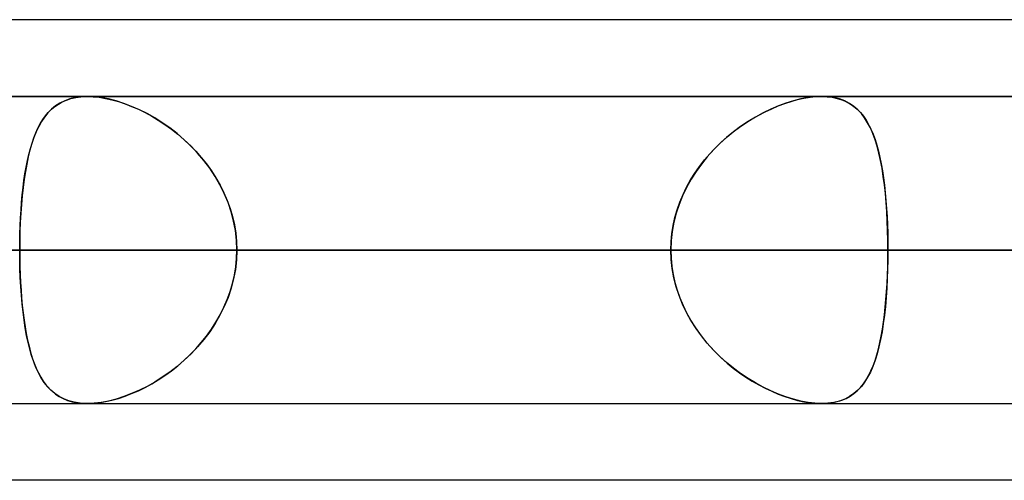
# Model space of a CAD drawing. Header units: millimetres. Extents: x -156 to 156, y -52 to 132.
# Tile 16 of 79: x -66.6 to -63.39, y 62.5 to 64. Entities that reach past the tile are written whole.
import ezdxf

# ---------------------------------------------------------------- set-up
doc = ezdxf.new("R2010")
doc.units = ezdxf.units.MM
doc.layers.add('MAIN-1', color=7, linetype='Continuous')

msp = doc.modelspace()

# ---------------------------------------------------------------- linework, layer by layer
at = {"layer": 'MAIN-1'}
for p, q in [((-39.2091, 64), (-72.3017, 64)), ((-36.0271, 64), (-69.1197, 64)), ((-39.2091, 64), (-69.1197, 64)), ((-36.0271, 64), (-69.1197, 64)), ((-61.633, 63.75), (-84.4, 63.75)), ((-84.4, 63.75), (-61.633, 63.75)), ((-56.1142, 63.75), (-76.6, 63.75)), ((-76.6, 63.75), (-56.1142, 63.75)), ((-50.5947, 63.75), (-68.8, 63.75)), ((-68.8, 63.75), (-50.5947, 63.75)), ((68.6965, 63.75), (-68.6965, 63.75)), ((68.6965, 63.75), (-68.6965, 63.75)), ((-66.4622, 63.7325), (-66.4486, 63.7384)), ((-66.4376, 63.7421), (-66.4543, 63.7361)), ((-66.4486, 63.7384), (-66.434, 63.7432)), ((-66.4195, 63.7465), (-66.4376, 63.7421)), ((-66.434, 63.7432), (-66.4185, 63.7467)), ((-66.4002, 63.7491), (-66.4195, 63.7465)), ((-66.4185, 63.7467), (-66.4021, 63.749)), ((-66.4021, 63.749), (-66.385, 63.75)), ((-66.3798, 63.75), (-66.4002, 63.7491)), ((-66.385, 63.75), (-66.3841, 63.75)), ((-66.3841, 63.75), (-66.3833, 63.75)), ((-66.3833, 63.75), (-66.3824, 63.75)), ((-66.3824, 63.75), (-66.3816, 63.75)), ((-66.3816, 63.75), (-66.3807, 63.75)), ((-66.3807, 63.75), (-66.3798, 63.75)), ((-63.9886, 63.75), (-66.38, 63.75)), ((-63.9886, 63.75), (-66.38, 63.75)), ((-66.358, 63.7491), (-66.3798, 63.75)), ((-66.3798, 63.75), (-66.3612, 63.7493)), ((-66.3612, 63.7493), (-66.3417, 63.7473)), ((-66.3351, 63.7464), (-66.358, 63.7491)), ((-66.3417, 63.7473), (-66.3213, 63.7439)), ((-66.3111, 63.7418), (-66.3351, 63.7464)), ((-66.3213, 63.7439), (-66.3005, 63.7392)), ((-66.2865, 63.7355), (-66.3111, 63.7418)), ((-66.3005, 63.7392), (-66.2792, 63.7333)), ((-64.0872, 63.734), (-64.0664, 63.7397)), ((-64.056, 63.7421), (-64.0801, 63.7361)), ((-64.0664, 63.7397), (-64.0459, 63.7442)), ((-64.0325, 63.7465), (-64.056, 63.7421)), ((-64.0459, 63.7442), (-64.026, 63.7474)), ((-64.0099, 63.7491), (-64.0325, 63.7465)), ((-64.026, 63.7474), (-64.0068, 63.7494)), ((-63.9885, 63.75), (-64.0099, 63.7491)), ((-64.0068, 63.7494), (-63.9885, 63.75)), ((-63.9885, 63.75), (-63.9707, 63.7493)), ((-63.9678, 63.7491), (-63.9885, 63.75)), ((-63.9707, 63.7493), (-63.9537, 63.7473)), ((-63.9482, 63.7464), (-63.9678, 63.7491)), ((-63.9537, 63.7473), (-63.9375, 63.7439)), ((-63.93, 63.7418), (-63.9482, 63.7464)), ((-63.9375, 63.7439), (-63.9224, 63.7392)), ((-63.913, 63.7355), (-63.93, 63.7418)), ((-63.9224, 63.7392), (-63.9084, 63.7333)), ((-66.4969, 63.7086), (-66.5088, 63.6966)), ((-66.5076, 63.6979), (-66.4975, 63.7081)), ((-66.4975, 63.7081), (-66.4866, 63.7173)), ((-66.4839, 63.7193), (-66.4969, 63.7086)), ((-66.4866, 63.7173), (-66.4749, 63.7254)), ((-66.4697, 63.7285), (-66.4839, 63.7193)), ((-66.4749, 63.7254), (-66.4622, 63.7325)), ((-66.4543, 63.7361), (-66.4697, 63.7285)), ((-66.2615, 63.7275), (-66.2865, 63.7355)), ((-66.2792, 63.7333), (-66.2577, 63.7261)), ((-66.2364, 63.7178), (-66.2615, 63.7275)), ((-66.2577, 63.7261), (-66.2361, 63.7177)), ((-66.2111, 63.7067), (-66.2364, 63.7178)), ((-66.2361, 63.7177), (-66.2143, 63.7082)), ((-66.2143, 63.7082), (-66.1926, 63.6976)), ((-66.186, 63.6941), (-66.2111, 63.7067)), ((-64.1542, 63.7086), (-64.179, 63.6966)), ((-64.1721, 63.7), (-64.1509, 63.7101)), ((-64.1293, 63.7193), (-64.1542, 63.7086)), ((-64.1509, 63.7101), (-64.1296, 63.7192)), ((-64.1296, 63.7192), (-64.1083, 63.7272)), ((-64.1045, 63.7285), (-64.1293, 63.7193)), ((-64.1083, 63.7272), (-64.0872, 63.734)), ((-64.0801, 63.7361), (-64.1045, 63.7285)), ((-63.8975, 63.7275), (-63.913, 63.7355)), ((-63.9084, 63.7333), (-63.8953, 63.7261)), ((-63.8834, 63.7178), (-63.8975, 63.7275)), ((-63.8953, 63.7261), (-63.8832, 63.7177)), ((-63.8705, 63.7067), (-63.8834, 63.7178)), ((-63.8832, 63.7177), (-63.8721, 63.7082)), ((-63.8721, 63.7082), (-63.8618, 63.6976)), ((-63.8587, 63.6941), (-63.8705, 63.7067)), ((-66.5338, 63.6613), (-66.5257, 63.6745)), ((-66.5197, 63.6831), (-66.5297, 63.6682)), ((-66.5257, 63.6745), (-66.517, 63.6867)), ((-66.5088, 63.6966), (-66.5197, 63.6831)), ((-66.517, 63.6867), (-66.5076, 63.6979)), ((-66.1926, 63.6976), (-66.1709, 63.6858)), ((-66.1611, 63.68), (-66.186, 63.6941)), ((-66.1709, 63.6858), (-66.1493, 63.6729)), ((-66.1365, 63.6646), (-66.1611, 63.68)), ((-64.2351, 63.6637), (-64.2143, 63.6768)), ((-64.2037, 63.6831), (-64.2281, 63.6682)), ((-64.2143, 63.6768), (-64.1933, 63.6889)), ((-64.179, 63.6966), (-64.2037, 63.6831)), ((-64.1933, 63.6889), (-64.1721, 63.7)), ((-63.8618, 63.6976), (-63.8522, 63.6858)), ((-63.8481, 63.68), (-63.8587, 63.6941)), ((-63.8522, 63.6858), (-63.8434, 63.6729)), ((-63.8384, 63.6646), (-63.8481, 63.68)), ((-66.5482, 63.6318), (-66.5413, 63.647)), ((-66.5387, 63.6521), (-66.547, 63.6347)), ((-66.5413, 63.647), (-66.5338, 63.6613)), ((-66.5297, 63.6682), (-66.5387, 63.6521)), ((-66.1493, 63.6729), (-66.1279, 63.6588)), ((-66.1121, 63.6476), (-66.1365, 63.6646)), ((-66.1279, 63.6588), (-66.1068, 63.6436)), ((-66.0883, 63.6291), (-66.1121, 63.6476)), ((-66.1068, 63.6436), (-66.0861, 63.6273)), ((-64.276, 63.6343), (-64.2557, 63.6495)), ((-64.2521, 63.6521), (-64.2755, 63.6347)), ((-64.2557, 63.6495), (-64.2351, 63.6637)), ((-64.2281, 63.6682), (-64.2521, 63.6521)), ((-63.8434, 63.6729), (-63.8352, 63.6588)), ((-63.8295, 63.6476), (-63.8384, 63.6646)), ((-63.8352, 63.6588), (-63.8277, 63.6436)), ((-63.8214, 63.6291), (-63.8295, 63.6476)), ((-63.8277, 63.6436), (-63.8207, 63.6273)), ((-66.5545, 63.6161), (-66.5613, 63.5963)), ((-66.5606, 63.5983), (-66.5547, 63.6155)), ((-66.5547, 63.6155), (-66.5482, 63.6318)), ((-66.547, 63.6347), (-66.5545, 63.6161)), ((-66.065, 63.6092), (-66.0883, 63.6291)), ((-66.0861, 63.6273), (-66.0658, 63.61)), ((-66.0658, 63.61), (-66.0462, 63.5915)), ((-64.2982, 63.6161), (-64.3201, 63.5963)), ((-64.3153, 63.6008), (-64.2959, 63.618)), ((-64.2755, 63.6347), (-64.2982, 63.6161)), ((-64.2959, 63.618), (-64.276, 63.6343)), ((-63.8141, 63.6092), (-63.8214, 63.6291)), ((-63.8207, 63.6273), (-63.8144, 63.61)), ((-63.8144, 63.61), (-63.8085, 63.5915)), ((-66.5711, 63.561), (-66.5661, 63.5801)), ((-66.5613, 63.5963), (-66.5674, 63.5753)), ((-66.5661, 63.5801), (-66.5606, 63.5983)), ((-66.0426, 63.5879), (-66.065, 63.6092)), ((-66.0462, 63.5915), (-66.0274, 63.5721)), ((-66.0211, 63.5653), (-66.0426, 63.5879)), ((-64.3522, 63.5634), (-64.3341, 63.5826)), ((-64.3201, 63.5963), (-64.3411, 63.5753)), ((-64.3341, 63.5826), (-64.3153, 63.6008)), ((-63.8075, 63.5879), (-63.8141, 63.6092)), ((-63.8085, 63.5915), (-63.8032, 63.5721)), ((-63.8016, 63.5653), (-63.8075, 63.5879)), ((-66.573, 63.5532), (-66.578, 63.53)), ((-66.5757, 63.541), (-66.5711, 63.561)), ((-66.5674, 63.5753), (-66.573, 63.5532)), ((-66.0274, 63.5721), (-66.0094, 63.5517)), ((-66.0008, 63.5412), (-66.0211, 63.5653)), ((-66.0094, 63.5517), (-65.9923, 63.5304)), ((-64.3611, 63.5532), (-64.38, 63.53)), ((-64.3694, 63.5433), (-64.3522, 63.5634)), ((-64.3411, 63.5753), (-64.3611, 63.5532)), ((-63.8032, 63.5721), (-63.7984, 63.5517)), ((-63.7962, 63.5412), (-63.8016, 63.5653)), ((-63.7984, 63.5517), (-63.7941, 63.5304)), ((-66.5836, 63.4985), (-66.5798, 63.5201)), ((-66.578, 63.53), (-66.5824, 63.5057)), ((-66.5798, 63.5201), (-66.5757, 63.541)), ((-65.9818, 63.516), (-66.0008, 63.5412)), ((-65.9923, 63.5304), (-65.9764, 63.5082)), ((-65.9643, 63.4897), (-65.9818, 63.516)), ((-64.401, 63.5006), (-64.3857, 63.5223)), ((-64.38, 63.53), (-64.3975, 63.5057)), ((-64.3857, 63.5223), (-64.3694, 63.5433)), ((-63.7915, 63.516), (-63.7962, 63.5412)), ((-63.7941, 63.5304), (-63.7902, 63.5082)), ((-63.7873, 63.4897), (-63.7915, 63.516)), ((-66.5869, 63.4761), (-66.5836, 63.4985)), ((-66.5824, 63.5057), (-66.5863, 63.4803)), ((-65.9764, 63.5082), (-65.9615, 63.4852)), ((-65.9485, 63.4623), (-65.9643, 63.4897)), ((-65.9615, 63.4852), (-65.9479, 63.4613)), ((-64.4151, 63.478), (-64.401, 63.5006)), ((-64.3975, 63.5057), (-64.4137, 63.4803)), ((-63.7902, 63.5082), (-63.7867, 63.4852)), ((-63.7838, 63.4623), (-63.7873, 63.4897)), ((-63.7867, 63.4852), (-63.7836, 63.4613)), ((-66.5898, 63.454), (-66.5927, 63.4268)), ((-66.5925, 63.4292), (-66.5899, 63.453)), ((-66.5899, 63.453), (-66.5869, 63.4761)), ((-66.5863, 63.4803), (-66.5898, 63.454)), ((-65.9344, 63.434), (-65.9485, 63.4623)), ((-65.9479, 63.4613), (-65.9357, 63.4367)), ((-64.4285, 63.454), (-64.4415, 63.4268)), ((-64.4397, 63.4308), (-64.4281, 63.4548)), ((-64.4137, 63.4803), (-64.4285, 63.454)), ((-64.4281, 63.4548), (-64.4151, 63.478)), ((-63.7807, 63.434), (-63.7838, 63.4623)), ((-63.7836, 63.4613), (-63.781, 63.4367)), ((-66.5927, 63.4268), (-66.5952, 63.3987)), ((-66.5947, 63.4047), (-66.5925, 63.4292)), ((-65.9357, 63.4367), (-65.9248, 63.4113)), ((-65.9222, 63.4047), (-65.9344, 63.434)), ((-64.4415, 63.4268), (-64.4529, 63.3987)), ((-64.4501, 63.4061), (-64.4397, 63.4308)), ((-63.781, 63.4367), (-63.7786, 63.4113)), ((-63.7781, 63.4047), (-63.7807, 63.434)), ((-66.5952, 63.3987), (-66.5973, 63.3699)), ((-66.5966, 63.3797), (-66.5947, 63.4047)), ((-65.9248, 63.4113), (-65.9155, 63.3854)), ((-65.9121, 63.3746), (-65.9222, 63.4047)), ((-65.9155, 63.3854), (-65.9077, 63.3591)), ((-64.4529, 63.3987), (-64.4623, 63.3699)), ((-64.4589, 63.3809), (-64.4501, 63.4061)), ((-63.7786, 63.4113), (-63.7767, 63.3854)), ((-63.776, 63.3746), (-63.7781, 63.4047)), ((-63.7767, 63.3854), (-63.7751, 63.3591)), ((-66.5994, 63.3287), (-66.5982, 63.3544)), ((-66.5973, 63.3699), (-66.5989, 63.3405)), ((-66.5982, 63.3544), (-66.5966, 63.3797)), ((-65.9041, 63.344), (-65.9121, 63.3746)), ((-65.9077, 63.3591), (-65.9016, 63.3323)), ((-64.472, 63.3294), (-64.4663, 63.3553)), ((-64.4623, 63.3699), (-64.4698, 63.3405)), ((-64.4663, 63.3553), (-64.4589, 63.3809)), ((-63.7744, 63.344), (-63.776, 63.3746)), ((-63.7751, 63.3591), (-63.7739, 63.3323)), ((-66.6002, 63.3027), (-66.5994, 63.3287)), ((-66.5989, 63.3405), (-66.6, 63.3106)), ((-65.8983, 63.313), (-65.9041, 63.344)), ((-65.9016, 63.3323), (-65.8972, 63.3052)), ((-64.4762, 63.3032), (-64.472, 63.3294)), ((-64.4698, 63.3405), (-64.4752, 63.3106)), ((-63.7733, 63.313), (-63.7744, 63.344)), ((-63.7739, 63.3323), (-63.773, 63.3052)), ((-66.6, 63.3106), (-66.6007, 63.2804)), ((-66.6007, 63.2765), (-66.6002, 63.3027)), ((-65.8949, 63.2816), (-65.8983, 63.313)), ((-65.8972, 63.3052), (-65.8946, 63.2777)), ((-64.4787, 63.2767), (-64.4762, 63.3032)), ((-64.4752, 63.3106), (-64.4785, 63.2804)), ((-63.7726, 63.2816), (-63.7733, 63.313)), ((-63.773, 63.3052), (-63.7725, 63.2777)), ((-66.6007, 63.2804), (-66.6009, 63.25)), ((-66.6009, 63.25), (-66.6007, 63.2765)), ((-65.8937, 63.25), (-65.8949, 63.2816)), ((-65.8946, 63.2777), (-65.8937, 63.25)), ((-64.4785, 63.2804), (-64.4796, 63.25)), ((-64.4796, 63.25), (-64.4787, 63.2767)), ((-63.7724, 63.25), (-63.7726, 63.2816)), ((-63.7725, 63.2777), (-63.7724, 63.25)), ((-84.9, 63.25), (-62.1172, 63.25)), ((-62.1172, 63.25), (-84.9, 63.25)), ((-61.4096, 63.25), (-83.9, 63.25)), ((-83.9, 63.25), (-61.4096, 63.25)), ((-77.1, 63.25), (-56.598, 63.25)), ((-56.598, 63.25), (-77.1, 63.25)), ((-55.8903, 63.25), (-76.1, 63.25)), ((-76.1, 63.25), (-55.8903, 63.25)), ((-69.3, 63.25), (-51.0779, 63.25)), ((-51.0779, 63.25), (-69.3, 63.25)), ((-64.4796, 63.25), (-69.2885, 63.25)), ((-69.2885, 63.25), (-64.4796, 63.25)), ((-69.0087, 63.25), (69.0087, 63.25)), ((69.0087, 63.25), (-69.0087, 63.25)), ((-50.3701, 63.25), (-68.3, 63.25)), ((-68.3, 63.25), (-50.3701, 63.25)), ((68.2038, 63.25), (-68.2038, 63.25)), ((-68.2038, 63.25), (68.2038, 63.25)), ((-68.2038, 63.25), (-63.3931, 63.25)), ((-63.3931, 63.25), (-68.2038, 63.25)), ((-62.1172, 63.25), (-66.9283, 63.25)), ((-66.9283, 63.25), (-62.1172, 63.25)), ((-66.6009, 63.25), (-64.4796, 63.25)), ((-64.4796, 63.25), (-66.6009, 63.25)), ((-66.6007, 63.2199), (-66.6009, 63.25)), ((-66.6009, 63.25), (-66.6007, 63.2233)), ((-65.8937, 63.25), (-65.8949, 63.2184)), ((-65.8946, 63.2223), (-65.8937, 63.25)), ((-63.7724, 63.25), (-65.8937, 63.25)), ((-65.8937, 63.25), (-63.7724, 63.25)), ((-65.8937, 63.25), (-61.0847, 63.25)), ((-61.0847, 63.25), (-65.8937, 63.25)), ((-64.4796, 63.25), (-64.4787, 63.2233)), ((-64.4785, 63.2196), (-64.4796, 63.25)), ((-63.7724, 63.25), (-63.7726, 63.2184)), ((-63.7725, 63.2223), (-63.7724, 63.25)), ((-58.9633, 63.25), (-63.7724, 63.25)), ((-63.7724, 63.25), (-58.9633, 63.25)), ((-63.3931, 63.25), (63.3931, 63.25)), ((-66.6007, 63.2233), (-66.6002, 63.1968)), ((-66.6, 63.1899), (-66.6007, 63.2199)), ((-66.6002, 63.1968), (-66.5993, 63.1706)), ((-65.9016, 63.1677), (-65.8972, 63.1948)), ((-65.8949, 63.2184), (-65.8983, 63.187)), ((-65.8972, 63.1948), (-65.8946, 63.2223)), ((-64.4787, 63.2233), (-64.4762, 63.1968)), ((-64.4752, 63.1894), (-64.4785, 63.2196)), ((-64.4762, 63.1968), (-64.472, 63.1706)), ((-63.7739, 63.1677), (-63.773, 63.1948)), ((-63.7726, 63.2184), (-63.7733, 63.187)), ((-63.773, 63.1948), (-63.7725, 63.2223)), ((-66.5989, 63.1603), (-66.6, 63.1899)), ((-66.5993, 63.1706), (-66.5981, 63.1447)), ((-66.5973, 63.131), (-66.5989, 63.1603)), ((-65.9077, 63.1409), (-65.9016, 63.1677)), ((-65.8983, 63.187), (-65.9041, 63.156)), ((-64.4698, 63.1595), (-64.4752, 63.1894)), ((-64.472, 63.1706), (-64.4663, 63.1447)), ((-63.7751, 63.1409), (-63.7739, 63.1677)), ((-63.7733, 63.187), (-63.7744, 63.156)), ((-66.5981, 63.1447), (-66.5966, 63.1191)), ((-66.5953, 63.1025), (-66.5973, 63.131)), ((-65.9155, 63.1146), (-65.9077, 63.1409)), ((-65.9041, 63.156), (-65.9121, 63.1254)), ((-64.4623, 63.1301), (-64.4698, 63.1595)), ((-64.4663, 63.1447), (-64.4589, 63.1191)), ((-64.4529, 63.1013), (-64.4623, 63.1301)), ((-63.7767, 63.1146), (-63.7751, 63.1409)), ((-63.7744, 63.156), (-63.776, 63.1254)), ((-66.5966, 63.1191), (-66.5946, 63.0939)), ((-66.5929, 63.0746), (-66.5953, 63.1025)), ((-65.9248, 63.0887), (-65.9155, 63.1146)), ((-65.9121, 63.1254), (-65.9222, 63.0953)), ((-64.4589, 63.1191), (-64.4501, 63.0939)), ((-64.4415, 63.0732), (-64.4529, 63.1013)), ((-63.7786, 63.0887), (-63.7767, 63.1146)), ((-63.776, 63.1254), (-63.7781, 63.0953)), ((-66.5946, 63.0939), (-66.5923, 63.0692)), ((-66.59, 63.0475), (-66.5929, 63.0746)), ((-66.5923, 63.0692), (-66.5897, 63.0452)), ((-65.9344, 63.066), (-65.9485, 63.0377)), ((-65.9357, 63.0633), (-65.9248, 63.0887)), ((-65.9222, 63.0953), (-65.9344, 63.066)), ((-64.4501, 63.0939), (-64.4397, 63.0692)), ((-64.4285, 63.046), (-64.4415, 63.0732)), ((-64.4397, 63.0692), (-64.4281, 63.0452)), ((-63.7807, 63.066), (-63.7838, 63.0377)), ((-63.781, 63.0633), (-63.7786, 63.0887)), ((-63.7781, 63.0953), (-63.7807, 63.066)), ((-66.5866, 63.0214), (-66.59, 63.0475)), ((-66.5897, 63.0452), (-66.5867, 63.022)), ((-65.9485, 63.0377), (-65.9643, 63.0103)), ((-65.9615, 63.0148), (-65.9479, 63.0387)), ((-65.9479, 63.0387), (-65.9357, 63.0633)), ((-64.4137, 63.0197), (-64.4285, 63.046)), ((-64.4281, 63.0452), (-64.4151, 63.022)), ((-63.7838, 63.0377), (-63.7873, 63.0103)), ((-63.7867, 63.0148), (-63.7836, 63.0387)), ((-63.7836, 63.0387), (-63.781, 63.0633)), ((-66.5867, 63.022), (-66.5833, 62.9994)), ((-66.5827, 62.9962), (-66.5866, 63.0214)), ((-65.9643, 63.0103), (-65.9818, 62.984)), ((-65.9764, 62.9918), (-65.9615, 63.0148)), ((-64.4151, 63.022), (-64.401, 62.9994)), ((-64.3975, 62.9943), (-64.4137, 63.0197)), ((-63.7873, 63.0103), (-63.7915, 62.984)), ((-63.7902, 62.9918), (-63.7867, 63.0148)), ((-66.5833, 62.9994), (-66.5794, 62.9777)), ((-66.5784, 62.972), (-66.5827, 62.9962)), ((-66.5794, 62.9777), (-66.5752, 62.9567)), ((-66.5735, 62.9489), (-66.5784, 62.972)), ((-66.0094, 62.9483), (-65.9923, 62.9696)), ((-65.9818, 62.984), (-66.0008, 62.9588)), ((-65.9923, 62.9696), (-65.9764, 62.9918)), ((-64.401, 62.9994), (-64.3857, 62.9777)), ((-64.38, 62.97), (-64.3975, 62.9943)), ((-64.3857, 62.9777), (-64.3694, 62.9567)), ((-64.3611, 62.9468), (-64.38, 62.97)), ((-63.7984, 62.9483), (-63.7941, 62.9696)), ((-63.7915, 62.984), (-63.7962, 62.9588)), ((-63.7941, 62.9696), (-63.7902, 62.9918)), ((-66.5752, 62.9567), (-66.5705, 62.9366)), ((-66.568, 62.9269), (-66.5735, 62.9489)), ((-66.5705, 62.9366), (-66.5654, 62.9174)), ((-66.0274, 62.9279), (-66.0094, 62.9483)), ((-66.0008, 62.9588), (-66.0211, 62.9347)), ((-64.3694, 62.9567), (-64.3522, 62.9366)), ((-64.3411, 62.9247), (-64.3611, 62.9468)), ((-64.3522, 62.9366), (-64.3341, 62.9174)), ((-63.8032, 62.9279), (-63.7984, 62.9483)), ((-63.7962, 62.9588), (-63.8016, 62.9347)), ((-66.562, 62.9059), (-66.568, 62.9269)), ((-66.5654, 62.9174), (-66.5598, 62.8992)), ((-66.5553, 62.8862), (-66.562, 62.9059)), ((-66.0658, 62.89), (-66.0462, 62.9085)), ((-66.0426, 62.9121), (-66.065, 62.8908)), ((-66.0462, 62.9085), (-66.0274, 62.9279)), ((-66.0211, 62.9347), (-66.0426, 62.9121)), ((-64.3201, 62.9037), (-64.3411, 62.9247)), ((-64.3341, 62.9174), (-64.3153, 62.8992)), ((-64.2982, 62.8839), (-64.3201, 62.9037)), ((-63.8144, 62.89), (-63.8085, 62.9085)), ((-63.8075, 62.9121), (-63.8141, 62.8908)), ((-63.8085, 62.9085), (-63.8032, 62.9279)), ((-63.8016, 62.9347), (-63.8075, 62.9121)), ((-66.5598, 62.8992), (-66.5537, 62.882)), ((-66.548, 62.8675), (-66.5553, 62.8862)), ((-66.5537, 62.882), (-66.5472, 62.8657)), ((-66.1068, 62.8564), (-66.0861, 62.8727)), ((-66.065, 62.8908), (-66.0883, 62.8709)), ((-66.0861, 62.8727), (-66.0658, 62.89)), ((-64.3153, 62.8992), (-64.2959, 62.882)), ((-64.2755, 62.8653), (-64.2982, 62.8839)), ((-64.2959, 62.882), (-64.276, 62.8657)), ((-63.8277, 62.8564), (-63.8207, 62.8727)), ((-63.8141, 62.8908), (-63.8214, 62.8709)), ((-63.8207, 62.8727), (-63.8144, 62.89)), ((-66.5399, 62.8501), (-66.548, 62.8675)), ((-66.5472, 62.8657), (-66.5401, 62.8505)), ((-66.5401, 62.8505), (-66.5324, 62.8363)), ((-66.531, 62.8339), (-66.5399, 62.8501)), ((-66.1493, 62.8271), (-66.1279, 62.8412)), ((-66.1121, 62.8524), (-66.1365, 62.8354)), ((-66.1279, 62.8412), (-66.1068, 62.8564)), ((-66.0883, 62.8709), (-66.1121, 62.8524)), ((-64.276, 62.8657), (-64.2557, 62.8505)), ((-64.2521, 62.8479), (-64.2755, 62.8653)), ((-64.2557, 62.8505), (-64.2351, 62.8363)), ((-64.2281, 62.8318), (-64.2521, 62.8479)), ((-63.8434, 62.8271), (-63.8352, 62.8412)), ((-63.8295, 62.8524), (-63.8384, 62.8354)), ((-63.8352, 62.8412), (-63.8277, 62.8564)), ((-63.8214, 62.8709), (-63.8295, 62.8524)), ((-66.5324, 62.8363), (-66.5241, 62.8232)), ((-66.5212, 62.819), (-66.531, 62.8339)), ((-66.5241, 62.8232), (-66.5152, 62.8111)), ((-66.5106, 62.8055), (-66.5212, 62.819)), ((-66.5152, 62.8111), (-66.5056, 62.8)), ((-66.1926, 62.8024), (-66.1709, 62.8142)), ((-66.1611, 62.82), (-66.186, 62.8059)), ((-66.1709, 62.8142), (-66.1493, 62.8271)), ((-66.1365, 62.8354), (-66.1611, 62.82)), ((-64.2351, 62.8363), (-64.2143, 62.8232)), ((-64.2037, 62.8169), (-64.2281, 62.8318)), ((-64.2143, 62.8232), (-64.1933, 62.8111)), ((-64.179, 62.8034), (-64.2037, 62.8169)), ((-64.1933, 62.8111), (-64.1721, 62.8)), ((-63.8618, 62.8024), (-63.8522, 62.8142)), ((-63.8481, 62.82), (-63.8587, 62.8059)), ((-63.8522, 62.8142), (-63.8434, 62.8271)), ((-63.8384, 62.8354), (-63.8481, 62.82)), ((-66.499, 62.7933), (-66.5106, 62.8055)), ((-66.5056, 62.8), (-66.4953, 62.7899)), ((-66.4863, 62.7824), (-66.499, 62.7933)), ((-66.4953, 62.7899), (-66.4841, 62.7808)), ((-66.4724, 62.7731), (-66.4863, 62.7824)), ((-66.4841, 62.7808), (-66.472, 62.7728)), ((-66.2364, 62.7822), (-66.2615, 62.7725)), ((-66.2577, 62.7739), (-66.2361, 62.7823)), ((-66.2111, 62.7933), (-66.2364, 62.7822)), ((-66.2361, 62.7823), (-66.2143, 62.7918)), ((-66.2143, 62.7918), (-66.1926, 62.8024)), ((-66.186, 62.8059), (-66.2111, 62.7933)), ((-64.1542, 62.7914), (-64.179, 62.8034)), ((-64.1721, 62.8), (-64.1509, 62.7899)), ((-64.1293, 62.7807), (-64.1542, 62.7914)), ((-64.1509, 62.7899), (-64.1296, 62.7808)), ((-64.1296, 62.7808), (-64.1083, 62.7728)), ((-64.1045, 62.7715), (-64.1293, 62.7807)), ((-63.8834, 62.7822), (-63.8975, 62.7725)), ((-63.8953, 62.7739), (-63.8832, 62.7823)), ((-63.8705, 62.7933), (-63.8834, 62.7822)), ((-63.8832, 62.7823), (-63.8721, 62.7918)), ((-63.8721, 62.7918), (-63.8618, 62.8024)), ((-63.8587, 62.8059), (-63.8705, 62.7933)), ((-84.4, 62.75), (-61.633, 62.75)), ((-84.4, 62.75), (-61.633, 62.75)), ((-76.6, 62.75), (-56.1142, 62.75)), ((-76.6, 62.75), (-56.1142, 62.75)), ((-68.8, 62.75), (-50.5947, 62.75)), ((-68.8, 62.75), (-50.5947, 62.75)), ((-68.5822, 62.75), (68.5822, 62.75)), ((-68.5822, 62.75), (68.5822, 62.75)), ((-66.4574, 62.7652), (-66.4724, 62.7731)), ((-66.472, 62.7728), (-66.459, 62.766)), ((-66.459, 62.766), (-66.445, 62.7603)), ((-66.441, 62.7589), (-66.4574, 62.7652)), ((-66.445, 62.7603), (-66.4301, 62.7558)), ((-66.4233, 62.7542), (-66.441, 62.7589)), ((-66.4301, 62.7558), (-66.4141, 62.7526)), ((-66.4044, 62.7513), (-66.4233, 62.7542)), ((-66.4141, 62.7526), (-66.3974, 62.7506)), ((-66.3845, 62.75), (-66.4044, 62.7513)), ((-66.3974, 62.7506), (-66.3798, 62.75)), ((-66.3837, 62.75), (-66.3845, 62.75)), ((-66.3829, 62.75), (-66.3837, 62.75)), ((-66.3821, 62.75), (-66.3829, 62.75)), ((-66.3814, 62.75), (-66.3821, 62.75)), ((-66.3806, 62.75), (-66.3814, 62.75)), ((-66.3798, 62.75), (-66.3806, 62.75)), ((-66.38, 62.75), (-63.9886, 62.75)), ((-66.38, 62.75), (-63.9886, 62.75)), ((-66.358, 62.7509), (-66.3798, 62.75)), ((-66.3798, 62.75), (-66.3612, 62.7507)), ((-66.3612, 62.7507), (-66.3417, 62.7527)), ((-66.3351, 62.7536), (-66.358, 62.7509)), ((-66.3417, 62.7527), (-66.3213, 62.7561)), ((-66.3111, 62.7582), (-66.3351, 62.7536)), ((-66.3213, 62.7561), (-66.3005, 62.7608)), ((-66.2865, 62.7645), (-66.3111, 62.7582)), ((-66.3005, 62.7608), (-66.2792, 62.7667)), ((-66.2615, 62.7725), (-66.2865, 62.7645)), ((-66.2792, 62.7667), (-66.2577, 62.7739)), ((-64.1083, 62.7728), (-64.0872, 62.766)), ((-64.0801, 62.7639), (-64.1045, 62.7715)), ((-64.0872, 62.766), (-64.0664, 62.7603)), ((-64.056, 62.7579), (-64.0801, 62.7639)), ((-64.0664, 62.7603), (-64.0459, 62.7558)), ((-64.0325, 62.7535), (-64.056, 62.7579)), ((-64.0459, 62.7558), (-64.026, 62.7526)), ((-64.0099, 62.7509), (-64.0325, 62.7535)), ((-64.026, 62.7526), (-64.0068, 62.7506)), ((-63.9885, 62.75), (-64.0099, 62.7509)), ((-64.0068, 62.7506), (-63.9885, 62.75)), ((-63.9678, 62.7509), (-63.9885, 62.75)), ((-63.9885, 62.75), (-63.9707, 62.7507)), ((-63.9707, 62.7507), (-63.9537, 62.7527)), ((-63.9482, 62.7536), (-63.9678, 62.7509)), ((-63.9537, 62.7527), (-63.9375, 62.7561)), ((-63.93, 62.7582), (-63.9482, 62.7536)), ((-63.9375, 62.7561), (-63.9224, 62.7608)), ((-63.913, 62.7645), (-63.93, 62.7582)), ((-63.9224, 62.7608), (-63.9084, 62.7667)), ((-63.8975, 62.7725), (-63.913, 62.7645)), ((-63.9084, 62.7667), (-63.8953, 62.7739)), ((-39.5712, 62.5), (-71.9395, 62.5)), ((-39.5712, 62.5), (-68.7575, 62.5)), ((-36.3893, 62.5), (-68.7575, 62.5)), ((-36.3893, 62.5), (-68.5488, 62.5))]:
    msp.add_line(p, q, dxfattribs=at)

doc.saveas('drawing.dxf')
